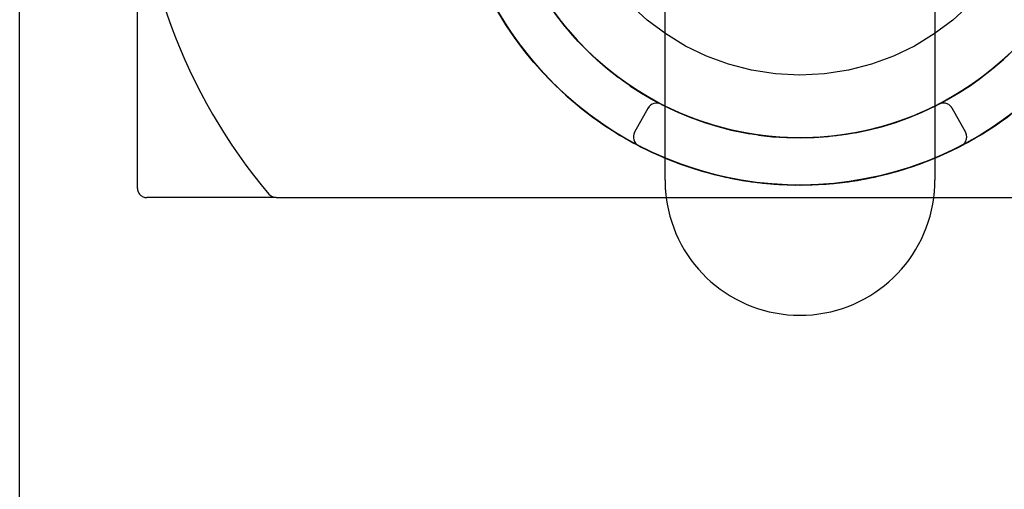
# Model space of a CAD drawing. Header units: inches. Extents: x 0 to 162, y 0 to 105.
# Tile 51 of 80: x 61.43 to 62.456, y 99.592 to 100.081. Entities that reach past the tile are written whole.
import ezdxf

# ---------------------------------------------------------------- set-up
doc = ezdxf.new("R2010")
doc.units = ezdxf.units.IN
doc.header["$LTSCALE"] = 8.904762
doc.header["$MEASUREMENT"] = 0
doc.linetypes.add('HIDDEN', pattern=[0.2, 0.1, -0.1])
doc.layers.get('0').update_dxf_attribs({"linetype": 'CONTINUOUS'})
doc.layers.add('DEFAULT_2', color=8, linetype='HIDDEN')

msp = doc.modelspace()

# ---------------------------------------------------------------- linework, layer by layer
at = {"color": 7, "linetype": 'Continuous'}
for p, q in [((61.4304, 99.1485), (61.4304, 102.1485)), ((61.9258, 100.0938), (61.9348, 100.0787)), ((61.9962, 100.0769), (61.9867, 100.0895)), ((61.9346, 100.0792), (61.9443, 100.0645)), ((62.0061, 100.065), (61.996, 100.0772)), ((61.944, 100.0649), (61.9544, 100.0508)), ((62.0166, 100.0537), (62.0058, 100.0654)), ((62.0276, 100.0429), (62.0163, 100.054)), ((61.9541, 100.0512), (61.9651, 100.0375)), ((62.0391, 100.0327), (62.0273, 100.0432)), ((61.9648, 100.0379), (61.9765, 100.0248)), ((62.0511, 100.023), (62.0388, 100.0329)), ((62.4561, 100.0409), (62.4441, 100.0305)), ((61.9761, 100.0252), (61.9884, 100.0126)), ((62.0636, 100.0139), (62.0511, 100.023)), ((62.4444, 100.0307), (62.432, 100.0209)), ((61.988, 100.0129), (62.0009, 100.001)), ((62.4198, 100.0122), (62.4064, 100.0037)), ((62.4323, 100.0212), (62.4194, 100.012)), ((62.0005, 100.0013), (62.0139, 99.99)), ((62.0898, 99.9977), (62.0761, 100.0057)), ((62.4068, 100.0039), (62.3931, 99.996)), ((62.0981, 99.9933), (62.0894, 99.9979)), ((62.1035, 99.9905), (62.1008, 99.9919)), ((62.1067, 99.9889), (62.1028, 99.9909)), ((62.1174, 99.984), (62.1031, 99.9907)), ((62.3935, 99.9962), (62.3793, 99.989)), ((62.0135, 99.9903), (62.0274, 99.9796)), ((62.0847, 99.9892), (62.0706, 99.9639)), ((62.1135, 99.9858), (62.1051, 99.9898)), ((62.1162, 99.9846), (62.1059, 99.9894)), ((62.1086, 99.9881), (62.1067, 99.9889)), ((62.1246, 99.981), (62.1108, 99.987)), ((62.111, 99.9869), (62.1108, 99.987)), ((62.1251, 99.9808), (62.111, 99.9869)), ((62.1269, 99.9801), (62.1135, 99.9858)), ((62.1304, 99.9787), (62.1162, 99.9846)), ((62.1317, 99.9782), (62.1171, 99.9842)), ((62.1379, 99.976), (62.1246, 99.981)), ((62.125, 99.9809), (62.1246, 99.981)), ((62.1386, 99.9758), (62.125, 99.9809)), ((62.3657, 99.9829), (62.3509, 99.977)), ((62.3798, 99.9892), (62.3653, 99.9827)), ((62.4472, 99.9716), (62.4615, 99.9817)), ((62.027, 99.9798), (62.0414, 99.9698)), ((62.1405, 99.9751), (62.1269, 99.9801)), ((62.135, 99.9771), (62.1304, 99.9787)), ((62.1463, 99.9732), (62.1313, 99.9784)), ((62.1365, 99.9765), (62.1351, 99.977)), ((62.1517, 99.9715), (62.1379, 99.976)), ((62.1394, 99.9755), (62.1386, 99.9758)), ((62.1394, 99.9755), (62.1388, 99.9757)), ((62.1444, 99.9739), (62.1394, 99.9755)), ((62.1544, 99.9707), (62.1405, 99.9751)), ((62.1611, 99.9688), (62.1459, 99.9733)), ((62.156, 99.9703), (62.1481, 99.9726)), ((62.1657, 99.9676), (62.1517, 99.9715)), ((62.1543, 99.9707), (62.1528, 99.9712)), ((62.1692, 99.9667), (62.1541, 99.9708)), ((62.3368, 99.9723), (62.3219, 99.968)), ((62.4328, 99.9623), (62.4476, 99.9718)), ((62.0553, 99.961), (62.0707, 99.9523)), ((62.1597, 99.9692), (62.1568, 99.97)), ((62.1688, 99.9669), (62.1597, 99.9692)), ((62.167, 99.9673), (62.16, 99.9692)), ((62.1761, 99.9652), (62.1607, 99.9689)), ((62.1688, 99.9669), (62.1646, 99.9679)), ((62.1798, 99.9644), (62.1657, 99.9676)), ((62.1685, 99.9669), (62.167, 99.9673)), ((62.1824, 99.9639), (62.1685, 99.9669)), ((62.1845, 99.9635), (62.1692, 99.9667)), ((62.1912, 99.9623), (62.1757, 99.9653)), ((62.1944, 99.9618), (62.1797, 99.9644)), ((62.1898, 99.9625), (62.1798, 99.9645)), ((62.1882, 99.9629), (62.1824, 99.9639)), ((62.1908, 99.9624), (62.1838, 99.9636)), ((62.1997, 99.961), (62.1843, 99.9635)), ((62.1967, 99.9614), (62.1887, 99.9628)), ((62.205, 99.9603), (62.1898, 99.9625)), ((62.1957, 99.9616), (62.1944, 99.9618)), ((62.21, 99.9597), (62.1957, 99.9616)), ((62.215, 99.9592), (62.1995, 99.961)), ((62.2918, 99.9618), (62.276, 99.9597)), ((62.307, 99.9646), (62.2913, 99.9617)), ((62.322, 99.9681), (62.3064, 99.9644)), ((62.418, 99.9538), (62.4332, 99.9626)), ((62.062, 99.9571), (62.0748, 99.9502)), ((62.0702, 99.9525), (62.0748, 99.9502)), ((62.0702, 99.9525), (62.0748, 99.9502)), ((62.0747, 99.9501), (62.0896, 99.9428)), ((62.2458, 99.958), (62.2298, 99.9583)), ((62.2612, 99.9585), (62.2452, 99.958)), ((62.2765, 99.9598), (62.2606, 99.9585)), ((62.4029, 99.946), (62.4185, 99.954)), ((62.1055, 99.9359), (62.0893, 99.943)), ((62.0893, 99.943), (62.0896, 99.9428)), ((62.0898, 99.9428), (62.1014, 99.9376)), ((62.104, 99.9365), (62.0911, 99.9422)), ((62.3874, 99.9388), (62.4033, 99.9462)), ((62.101, 99.9378), (62.1171, 99.9314)), ((62.1191, 99.9307), (62.104, 99.9365)), ((62.105, 99.9361), (62.1214, 99.9299)), ((62.124, 99.9289), (62.1088, 99.9346)), ((62.1171, 99.9314), (62.1332, 99.9259)), ((62.1171, 99.9314), (62.1182, 99.931)), ((62.1344, 99.9255), (62.1191, 99.9307)), ((62.1209, 99.93), (62.1376, 99.9245)), ((62.3555, 99.9268), (62.372, 99.9326)), ((62.3716, 99.9325), (62.3878, 99.939)), ((62.1394, 99.924), (62.124, 99.9289)), ((62.1288, 99.9274), (62.1332, 99.9259)), ((62.1332, 99.9259), (62.1414, 99.9235)), ((62.1332, 99.9259), (62.1339, 99.9257)), ((62.15, 99.9211), (62.1344, 99.9255)), ((62.1371, 99.9247), (62.154, 99.92)), ((62.155, 99.9198), (62.1394, 99.924)), ((62.1496, 99.9212), (62.1658, 99.9172)), ((62.1496, 99.9212), (62.1499, 99.9211)), ((62.1499, 99.9211), (62.1662, 99.9172)), ((62.1536, 99.9201), (62.168, 99.9168)), ((62.1707, 99.9162), (62.155, 99.9198)), ((62.3226, 99.9178), (62.3396, 99.922)), ((62.3392, 99.9219), (62.356, 99.927)), ((62.1816, 99.9142), (62.1657, 99.9173)), ((62.1658, 99.9172), (62.1662, 99.9172)), ((62.1662, 99.9172), (62.1816, 99.9142)), ((62.1702, 99.9163), (62.1875, 99.9132)), ((62.1976, 99.9118), (62.1816, 99.9142)), ((62.187, 99.9133), (62.2044, 99.911)), ((62.2039, 99.9111), (62.2214, 99.9096)), ((62.2209, 99.9097), (62.2384, 99.909)), ((62.238, 99.909), (62.2555, 99.9092)), ((62.255, 99.9092), (62.2725, 99.9102)), ((62.272, 99.9102), (62.2895, 99.912)), ((62.289, 99.9119), (62.3063, 99.9146)), ((62.3059, 99.9145), (62.3231, 99.9179)), ((61.6976, 99.896), (62.9229, 99.896))]:
    msp.add_line(p, q, dxfattribs=at)
at = {"linetype": 'HIDDEN'}
for p, q in [((62.1024, 99.914), (62.1024, 100.383)), ((62.3834, 100.383), (62.3834, 99.914))]:
    msp.add_line(p, q, dxfattribs=at)
at = {"color": 7, "linetype": 'Continuous'}
for points in [[(62.0088, 100.062), (61.9994, 100.073), (61.9904, 100.0843), (61.982, 100.0961), (61.9742, 100.1083), (61.9668, 100.1208), (61.9601, 100.1337), (61.954, 100.1468), (61.9485, 100.1602), (61.9436, 100.1738), (61.9393, 100.1877), (61.9357, 100.2017), (61.9328, 100.2159), (61.9304, 100.2302), (61.9288, 100.2446), (61.9278, 100.259), (61.9274, 100.2735)], [(62.0981, 99.9933), (62.093, 99.9959), (62.0796, 100.0035), (62.0667, 100.0118), (62.0541, 100.0208), (62.042, 100.0303), (62.0304, 100.0404), (62.0192, 100.051), (62.0086, 100.0622), (61.9986, 100.0739), (61.9892, 100.0861), (61.9803, 100.0987), (61.9721, 100.1117), (61.9645, 100.1251), (61.9576, 100.1389), (61.9514, 100.153), (61.9458, 100.1674), (61.941, 100.182), (61.9369, 100.1968), (61.9335, 100.2119), (61.9309, 100.227), (61.929, 100.2423), (61.9278, 100.2577), (61.9274, 100.2731)], [(62.111, 99.9869), (62.0975, 99.9935), (62.084, 100.001), (62.0709, 100.0091), (62.0582, 100.0178), (62.0459, 100.0271), (62.0341, 100.037), (62.0228, 100.0475), (62.012, 100.0585), (62.0018, 100.07), (61.9922, 100.082), (61.9831, 100.0945), (61.9747, 100.1074), (61.9669, 100.1207), (61.9598, 100.1344), (61.9533, 100.1483), (61.9476, 100.1626), (61.9425, 100.1772), (61.9382, 100.192), (61.9345, 100.2069), (61.9317, 100.2221), (61.9295, 100.2373), (61.9281, 100.2527), (61.9275, 100.2681)], [(62.0981, 99.9933), (62.0886, 99.9983), (62.0754, 100.0062), (62.0625, 100.0147), (62.0501, 100.0238), (62.0381, 100.0335), (62.0267, 100.0438), (62.0157, 100.0546), (62.0053, 100.066), (61.9955, 100.0778), (61.9862, 100.0901), (61.9776, 100.1029), (61.9695, 100.116), (61.9622, 100.1296), (61.9555, 100.1434), (61.9495, 100.1576), (61.9442, 100.1721), (61.9396, 100.1868), (61.9357, 100.2017), (61.9326, 100.2168), (61.9302, 100.232)], [(62.5834, 100.1433), (62.5773, 100.1283), (62.5705, 100.1137), (62.5631, 100.0993), (62.5551, 100.0853), (62.5464, 100.0716), (62.5372, 100.0584), (62.5274, 100.0455), (62.517, 100.0331), (62.5061, 100.0212), (62.4946, 100.0098), (62.4827, 99.9989), (62.4703, 99.9886), (62.4574, 99.9788), (62.4441, 99.9695), (62.4305, 99.9609), (62.4164, 99.9529), (62.402, 99.9455), (62.3873, 99.9388)], [(61.9253, 100.0948), (61.934, 100.08), (61.9435, 100.0657), (61.9536, 100.0518), (61.9643, 100.0385), (61.9757, 100.0256), (61.9876, 100.0133), (62.0002, 100.0016), (62.0132, 99.9905), (62.0268, 99.98), (62.0408, 99.9702), (62.0558, 99.9607)], [(62.0748, 99.9502), (62.0651, 99.9553), (62.0511, 99.9635), (62.0376, 99.9724), (62.0244, 99.9818), (62.0117, 99.9917), (61.9995, 100.0023), (61.9877, 100.0133), (61.9764, 100.0249), (61.9656, 100.037), (61.9554, 100.0495), (61.9458, 100.0624), (61.9367, 100.0758), (61.9282, 100.0896)], [(61.9291, 100.0881), (61.9382, 100.0735), (61.9479, 100.0594), (61.9583, 100.0458), (61.9694, 100.0326), (61.981, 100.02), (61.9932, 100.008), (62.006, 99.9966), (62.0192, 99.9857), (62.033, 99.9755), (62.0473, 99.966), (62.062, 99.9571)], [(62.0514, 100.0228), (62.0401, 100.0318), (62.0292, 100.0414), (62.0188, 100.0515)], [(62.4599, 100.0445), (62.4485, 100.0342), (62.4366, 100.0244), (62.4242, 100.0152), (62.4114, 100.0067), (62.3981, 99.9988), (62.3846, 99.9916), (62.3706, 99.985), (62.3564, 99.9791), (62.3419, 99.9739), (62.3271, 99.9694), (62.3122, 99.9657), (62.2971, 99.9627), (62.2819, 99.9604), (62.2665, 99.9589), (62.2511, 99.9581), (62.2357, 99.9581), (62.2204, 99.9588), (62.205, 99.9603)], [(62.4636, 100.048), (62.4523, 100.0375), (62.4405, 100.0275), (62.4283, 100.0182), (62.4156, 100.0094), (62.4025, 100.0013), (62.389, 99.9939), (62.3752, 99.9871), (62.3611, 99.9809), (62.3466, 99.9755), (62.332, 99.9708), (62.3171, 99.9668), (62.302, 99.9636), (62.2868, 99.9611), (62.2715, 99.9593), (62.2562, 99.9583), (62.2408, 99.958), (62.2254, 99.9585), (62.21, 99.9597)], [(62.4609, 100.0454), (62.4502, 100.0357), (62.4391, 100.0264), (62.4276, 100.0176), (62.4156, 100.0094), (62.4033, 100.0018), (62.3907, 99.9947), (62.3777, 99.9882), (62.3645, 99.9823), (62.351, 99.9771)], [(62.0765, 100.0055), (62.0633, 100.0142), (62.0508, 100.0233)], [(62.0981, 99.9933), (62.0877, 99.9989), (62.0752, 100.0063), (62.0631, 100.0143)], [(62.1351, 99.977), (62.1208, 99.9826), (62.1165, 99.9845)], [(62.1646, 99.9679), (62.1497, 99.9721), (62.1449, 99.9737)], [(62.3373, 99.9724), (62.3233, 99.9684), (62.3093, 99.965), (62.295, 99.9623), (62.2807, 99.9603), (62.2663, 99.9589)], [(62.3514, 99.9772), (62.3363, 99.9721), (62.3215, 99.9679)], [(62.2084, 99.9599), (62.194, 99.9618), (62.1912, 99.9623)], [(62.2304, 99.9582), (62.2144, 99.9593), (62.1991, 99.9611)], [(62.2518, 99.9581), (62.2373, 99.958), (62.2228, 99.9586), (62.2084, 99.9599)], [(62.1088, 99.9346), (62.0939, 99.9408), (62.0793, 99.9478), (62.077, 99.949)], [(62.3724, 99.9327), (62.3571, 99.9273), (62.3417, 99.9226), (62.326, 99.9186), (62.3102, 99.9153), (62.2943, 99.9126), (62.2782, 99.9107), (62.2621, 99.9095), (62.2459, 99.909), (62.2298, 99.9092), (62.2136, 99.9102), (62.1976, 99.9118)], [(62.1599, 99.9187), (62.1648, 99.9175), (62.1652, 99.9174)]]:
    msp.add_lwpolyline(points, dxfattribs=at)
for centre, radius, start, end in [((62.1319, 100.2735), 0.579, 180, 220.2351), ((62.0935, 99.9843), 0.01, 62.6622, 150.9016), ((62.0794, 99.959), 0.01, 150.9017, 242.5181), ((61.6976, 99.906), 0.01, 220.2351, 270), ((62.2429, 99.914), 0.1405, 187.4888, 352.5112)]:
    msp.add_arc(centre, radius, start, end, dxfattribs=at)
at = {"linetype": 'HIDDEN'}
for start, end in [(180, 187.4888), (352.5112, 360)]:
    msp.add_arc((62.2429, 99.914), 0.1405, start, end, dxfattribs=at)
at = {"layer": 'DEFAULT_2', "color": 8, "linetype": 'HIDDEN'}
for p, q in [((61.5529, 100.2735), (61.5529, 99.906)), ((61.9339, 100.0803), (61.9427, 100.0668)), ((61.9348, 100.0787), (61.935, 100.0785)), ((61.9434, 100.0659), (61.9435, 100.0657)), ((61.9443, 100.0645), (61.9445, 100.0643)), ((61.9535, 100.052), (61.9536, 100.0518)), ((61.9544, 100.0508), (61.9546, 100.0505)), ((61.9642, 100.0386), (61.9643, 100.0385)), ((61.9651, 100.0375), (61.9653, 100.0373)), ((61.9756, 100.0258), (61.9757, 100.0256)), ((61.9764, 100.0249), (61.9767, 100.0246)), ((61.9765, 100.0248), (61.9767, 100.0245)), ((61.9875, 100.0135), (61.9876, 100.0133)), ((61.9884, 100.0126), (61.9887, 100.0123)), ((62, 100.0018), (62.0002, 100.0016)), ((62.0009, 100.001), (62.0013, 100.0006)), ((62.4156, 100.0094), (62.4155, 100.0094)), ((62.0131, 99.9906), (62.0132, 99.9905)), ((62.0905, 99.9973), (62.1008, 99.9919)), ((62.093, 99.9959), (62.0924, 99.9962)), ((62.1022, 99.9911), (62.0981, 99.9933)), ((62.1004, 99.992), (62.0981, 99.9933)), ((62.1051, 99.9898), (62.1004, 99.992)), ((62.1059, 99.9894), (62.1022, 99.9911)), ((62.389, 99.9939), (62.3889, 99.9938)), ((62.0139, 99.99), (62.0144, 99.9895)), ((62.0141, 99.9898), (62.028, 99.9791)), ((62.1034, 99.9906), (62.1134, 99.9859)), ((62.1108, 99.987), (62.1107, 99.9871)), ((62.1112, 99.9868), (62.111, 99.9869)), ((62.1162, 99.9846), (62.1165, 99.9844)), ((62.1253, 99.9808), (62.1251, 99.9808)), ((62.4012, 99.9892), (62.4153, 99.9639)), ((62.0266, 99.9801), (62.0268, 99.98)), ((62.0277, 99.9794), (62.0421, 99.9693)), ((62.1299, 99.9789), (62.1304, 99.9787)), ((62.1388, 99.9757), (62.1322, 99.9782)), ((62.145, 99.9736), (62.135, 99.9771)), ((62.1394, 99.9755), (62.1393, 99.9755)), ((62.1405, 99.9751), (62.1397, 99.9754)), ((62.1481, 99.9726), (62.145, 99.9736)), ((62.1568, 99.97), (62.156, 99.9703)), ((62.4306, 99.961), (62.4452, 99.9703)), ((62.4451, 99.9702), (62.4593, 99.9801)), ((62.0417, 99.9696), (62.0566, 99.9602)), ((62.0561, 99.9605), (62.0716, 99.9518)), ((62.1792, 99.9645), (62.1688, 99.9669)), ((62.1747, 99.9655), (62.1688, 99.9669)), ((62.1694, 99.9667), (62.1692, 99.9667)), ((62.1839, 99.9636), (62.174, 99.9657)), ((62.1798, 99.9645), (62.1747, 99.9655)), ((62.1797, 99.9644), (62.1789, 99.9646)), ((62.1887, 99.9628), (62.1882, 99.9629)), ((62.4157, 99.9525), (62.4308, 99.9611)), ((62.4226, 99.9563), (62.4373, 99.9651)), ((62.4293, 99.9602), (62.4442, 99.9696)), ((62.4373, 99.9651), (62.4422, 99.9684)), ((62.4438, 99.9693), (62.4441, 99.9695)), ((62.0687, 99.9534), (62.0839, 99.9455)), ((62.0707, 99.9523), (62.0709, 99.9521)), ((62.0716, 99.9518), (62.0738, 99.9507)), ((62.0748, 99.9502), (62.0862, 99.9444)), ((62.0748, 99.9502), (62.0855, 99.9448)), ((62.4004, 99.9448), (62.4159, 99.9526)), ((62.0839, 99.9455), (62.0995, 99.9384)), ((62.0853, 99.9448), (62.0898, 99.9428)), ((62.0925, 99.9415), (62.101, 99.9379)), ((62.3848, 99.9377), (62.4006, 99.9448)), ((62.4019, 99.9455), (62.402, 99.9455)), ((62.0995, 99.9384), (62.1084, 99.9348)), ((62.1014, 99.9376), (62.1025, 99.9371)), ((62.1014, 99.9376), (62.1017, 99.9375)), ((62.1025, 99.9371), (62.1105, 99.934)), ((62.1039, 99.9366), (62.104, 99.9365)), ((62.1083, 99.9348), (62.1088, 99.9346)), ((62.1104, 99.934), (62.1154, 99.932)), ((62.1154, 99.932), (62.1245, 99.9289)), ((62.117, 99.9315), (62.1172, 99.9314)), ((62.118, 99.9311), (62.1182, 99.931)), ((62.119, 99.9307), (62.1191, 99.9307)), ((62.3526, 99.9259), (62.369, 99.9315)), ((62.3688, 99.9314), (62.3849, 99.9378)), ((62.3872, 99.9388), (62.3873, 99.9388)), ((62.124, 99.9289), (62.1243, 99.9288)), ((62.1263, 99.9283), (62.1316, 99.9264)), ((62.1291, 99.9273), (62.1407, 99.9236)), ((62.1316, 99.9264), (62.1408, 99.9237)), ((62.1331, 99.9259), (62.1332, 99.9259)), ((62.1331, 99.9259), (62.1334, 99.9259)), ((62.1332, 99.9259), (62.1338, 99.9257)), ((62.1337, 99.9258), (62.1339, 99.9257)), ((62.1344, 99.9255), (62.1348, 99.9254)), ((62.1407, 99.9236), (62.1572, 99.9192)), ((62.1414, 99.9235), (62.1496, 99.9212)), ((62.1427, 99.9232), (62.1481, 99.9216)), ((62.1481, 99.9216), (62.1573, 99.9193)), ((62.1496, 99.9212), (62.1496, 99.9212)), ((62.1496, 99.9212), (62.1496, 99.9212)), ((62.1497, 99.9211), (62.15, 99.9211)), ((62.1498, 99.9211), (62.1667, 99.917)), ((62.15, 99.9211), (62.1502, 99.921)), ((62.1572, 99.9192), (62.174, 99.9156)), ((62.3191, 99.917), (62.3363, 99.9212)), ((62.3361, 99.9211), (62.3528, 99.9259)), ((62.3415, 99.9226), (62.3417, 99.9226)), ((62.357, 99.9273), (62.3571, 99.9273)), ((62.1652, 99.9174), (62.1741, 99.9157)), ((62.1656, 99.9173), (62.1662, 99.9172)), ((62.1657, 99.9173), (62.1663, 99.9172)), ((62.174, 99.9156), (62.1795, 99.9146)), ((62.1814, 99.9142), (62.1816, 99.9142)), ((62.1816, 99.9142), (62.1835, 99.9139)), ((62.1816, 99.9142), (62.1816, 99.9142)), ((62.1831, 99.9139), (62.2004, 99.9115)), ((62.1974, 99.9119), (62.1976, 99.9118)), ((62.2001, 99.9115), (62.2174, 99.9099)), ((62.2135, 99.9102), (62.2136, 99.9102)), ((62.2171, 99.9099), (62.2345, 99.9091)), ((62.2296, 99.9092), (62.2298, 99.9092)), ((62.2343, 99.9091), (62.2516, 99.9091)), ((62.2514, 99.9091), (62.2687, 99.9099)), ((62.2685, 99.9099), (62.2858, 99.9115)), ((62.2781, 99.9107), (62.2782, 99.9107)), ((62.2855, 99.9115), (62.3028, 99.9139)), ((62.3024, 99.9139), (62.3196, 99.9172)), ((62.3101, 99.9152), (62.3102, 99.9153)), ((62.3259, 99.9186), (62.326, 99.9186)), ((61.6976, 99.896), (61.5629, 99.896))]:
    msp.add_line(p, q, dxfattribs=at)
for points in [[(61.8815, 100.2264), (61.8816, 100.2258), (61.8842, 100.2088), (61.8877, 100.192), (61.8919, 100.1754), (61.8969, 100.159), (61.9027, 100.1428), (61.9092, 100.127), (61.9164, 100.1114), (61.9244, 100.0963), (61.9331, 100.0815), (61.9425, 100.0671), (61.9525, 100.0532), (61.9632, 100.0398), (61.9745, 100.0269), (61.9864, 100.0146), (61.9989, 100.0028), (62.0119, 99.9916), (62.0254, 99.9811), (62.0394, 99.9711), (62.0538, 99.9619), (62.0687, 99.9534)], [(62.0415, 100.0307), (62.0299, 100.0408), (62.0188, 100.0515), (62.0082, 100.0627), (61.9982, 100.0744), (61.9888, 100.0866), (61.9799, 100.0992), (61.9717, 100.1123), (61.9642, 100.1257), (61.9573, 100.1395), (61.9511, 100.1536)], [(61.9066, 100.133), (61.9068, 100.1327), (61.9138, 100.117), (61.9215, 100.1017), (61.9299, 100.0868), (61.939, 100.0722), (61.9488, 100.0582), (61.9593, 100.0446), (61.9704, 100.0315), (61.9821, 100.0189), (61.9943, 100.007), (62.0071, 99.9956), (62.0205, 99.9848), (62.0343, 99.9746), (62.0486, 99.9651), (62.0633, 99.9563), (62.0784, 99.9482), (62.0939, 99.9409), (62.0939, 99.9408)], [(62.0576, 100.0182), (62.0454, 100.0275), (62.0336, 100.0375), (62.0223, 100.048), (62.0116, 100.059), (62.0014, 100.0705), (61.9918, 100.0826), (61.9828, 100.0951), (61.9744, 100.108), (61.9742, 100.1083)], [(62.0745, 100.0067), (62.0617, 100.0152), (62.0493, 100.0244), (62.0374, 100.0342), (62.0259, 100.0445), (62.015, 100.0553), (62.0047, 100.0667), (61.9948, 100.0786), (61.9856, 100.0909)], [(62.0015, 100.0705), (62.011, 100.0596), (62.0211, 100.0492), (62.0316, 100.0392), (62.0426, 100.0298), (62.054, 100.0208)], [(62.4437, 100.0301), (62.4547, 100.0396), (62.4652, 100.0496), (62.4752, 100.06), (62.4848, 100.0709)], [(61.9522, 100.0537), (61.9622, 100.041), (61.9728, 100.0288), (61.9839, 100.0171), (61.9955, 100.0058), (62.0076, 99.9951)], [(62.4592, 100.0438), (62.4478, 100.0335), (62.4358, 100.0238), (62.4234, 100.0147), (62.4105, 100.0062), (62.3973, 99.9983), (62.3837, 99.9911), (62.3697, 99.9846), (62.3555, 99.9787), (62.3409, 99.9736), (62.3262, 99.9692), (62.3112, 99.9655), (62.2961, 99.9625), (62.2809, 99.9603), (62.2655, 99.9588), (62.2502, 99.9581), (62.2347, 99.9581), (62.2194, 99.9589), (62.204, 99.9604), (62.1888, 99.9627), (62.1737, 99.9657), (62.1588, 99.9694), (62.156, 99.9703)], [(62.4636, 100.048), (62.4631, 100.0475), (62.4518, 100.037), (62.44, 100.0271), (62.4277, 100.0178), (62.415, 100.0091), (62.4019, 100.001), (62.3884, 99.9935), (62.3746, 99.9868), (62.3604, 99.9807), (62.346, 99.9753), (62.3313, 99.9706), (62.3165, 99.9667), (62.3014, 99.9635), (62.2862, 99.961), (62.2709, 99.9592), (62.2555, 99.9582), (62.2401, 99.958), (62.2247, 99.9585), (62.2094, 99.9598), (62.1967, 99.9615)], [(62.4667, 100.051), (62.4555, 100.0404), (62.4439, 100.0303), (62.4318, 100.0208), (62.4192, 100.0118), (62.4063, 100.0035), (62.3929, 99.9959), (62.3792, 99.9889), (62.3651, 99.9826), (62.3645, 99.9823)], [(62.0926, 99.9961), (62.0791, 100.0039), (62.0661, 100.0122), (62.0536, 100.0212), (62.0415, 100.0307)], [(62.0975, 99.9935), (62.0969, 99.9939), (62.0834, 100.0013), (62.0703, 100.0094), (62.0576, 100.0182)], [(62.0658, 100.0124), (62.078, 100.0046), (62.0905, 99.9973)], [(62.3831, 99.9908), (62.3959, 99.9975), (62.4084, 100.0049), (62.4206, 100.0127), (62.4323, 100.0212)], [(62.144, 99.9739), (62.1295, 99.9791), (62.1153, 99.985), (62.1013, 99.9916), (62.0877, 99.9988), (62.0745, 100.0067)], [(62.1067, 99.9889), (62.1061, 99.9892), (62.0981, 99.9933)], [(62.0202, 99.985), (62.0332, 99.9754), (62.0466, 99.9664), (62.0605, 99.958)], [(62.1351, 99.977), (62.1345, 99.9772), (62.1202, 99.9829), (62.1086, 99.9881)], [(62.1133, 99.9329), (62.1258, 99.9283), (62.1422, 99.9232), (62.1587, 99.9189), (62.1755, 99.9153), (62.1924, 99.9125), (62.2095, 99.9105), (62.2266, 99.9094), (62.2437, 99.909), (62.2609, 99.9094), (62.278, 99.9107), (62.295, 99.9127), (62.3119, 99.9156), (62.3287, 99.9192), (62.3452, 99.9236), (62.3616, 99.9288), (62.3776, 99.9348), (62.3934, 99.9415), (62.4089, 99.9489), (62.4239, 99.9571), (62.4386, 99.966), (62.4529, 99.9755), (62.4667, 99.9857)], [(62.16, 99.9187), (62.168, 99.9168), (62.1848, 99.9137), (62.2018, 99.9113), (62.2189, 99.9098), (62.236, 99.9091), (62.2532, 99.9091), (62.2703, 99.91), (62.2873, 99.9117), (62.3043, 99.9142), (62.3211, 99.9175), (62.3378, 99.9216), (62.3542, 99.9264), (62.3704, 99.932), (62.3864, 99.9384), (62.402, 99.9455), (62.4172, 99.9534), (62.4321, 99.9619), (62.4465, 99.9711), (62.4605, 99.9811)], [(62.3009, 99.9634), (62.315, 99.9663), (62.3291, 99.97), (62.3429, 99.9742), (62.3565, 99.9792), (62.3699, 99.9847)], [(62.4437, 99.9694), (62.4516, 99.9746), (62.4654, 99.9848)], [(62.0407, 99.9703), (62.0551, 99.9611), (62.07, 99.9526), (62.0702, 99.9525)], [(62.135, 99.9771), (62.1435, 99.9741), (62.1574, 99.9698), (62.1714, 99.9662), (62.1856, 99.9633), (62.1908, 99.9624)], [(62.1646, 99.9679), (62.1639, 99.9681), (62.1491, 99.9723), (62.1365, 99.9765)], [(62.1541, 99.9708), (62.1539, 99.9708), (62.1444, 99.9739)], [(62.351, 99.9771), (62.3508, 99.977), (62.3362, 99.9721)], [(62.1867, 99.9134), (62.1985, 99.9117), (62.2156, 99.91), (62.2327, 99.9091), (62.2499, 99.9091), (62.267, 99.9098), (62.2841, 99.9113), (62.3011, 99.9137), (62.3179, 99.9168), (62.3346, 99.9207), (62.3511, 99.9254), (62.3674, 99.9309), (62.3833, 99.9371), (62.399, 99.9441), (62.4143, 99.9518), (62.4298, 99.9605)], [(62.3215, 99.9679), (62.3213, 99.9679), (62.3063, 99.9644), (62.2912, 99.9617), (62.2759, 99.9597), (62.2605, 99.9585), (62.2451, 99.958), (62.2297, 99.9583), (62.2144, 99.9593), (62.1991, 99.9611), (62.1908, 99.9624)], [(62.1997, 99.961), (62.1999, 99.9609), (62.2143, 99.9593), (62.2288, 99.9583), (62.2432, 99.958), (62.2577, 99.9583), (62.2722, 99.9594)], [(62.0605, 99.958), (62.0746, 99.9502), (62.0891, 99.943), (62.0911, 99.9422)], [(62.0748, 99.9502), (62.0869, 99.9441), (62.0934, 99.9412)], [(62.0748, 99.9502), (62.077, 99.9489), (62.0925, 99.9415)], [(62.1867, 99.9134), (62.1909, 99.9127), (62.2079, 99.9107), (62.225, 99.9094), (62.2422, 99.909), (62.2593, 99.9094), (62.2764, 99.9105), (62.2935, 99.9125), (62.3104, 99.9153), (62.3272, 99.9189), (62.3437, 99.9232), (62.3601, 99.9283), (62.3762, 99.9342), (62.392, 99.9409), (62.4075, 99.9482), (62.4226, 99.9563)], [(62.3357, 99.921), (62.3521, 99.9257), (62.3683, 99.9312), (62.3841, 99.9375), (62.3997, 99.9444), (62.4149, 99.9521)], [(62.1009, 99.9378), (62.1169, 99.9315), (62.1171, 99.9314)], [(62.105, 99.9362), (62.1097, 99.9342), (62.1131, 99.933)], [(62.1133, 99.9329), (62.1185, 99.9309), (62.1191, 99.9307)], [(62.1171, 99.9314), (62.1176, 99.9312), (62.1288, 99.9274)], [(62.1431, 99.923), (62.1513, 99.9207), (62.1579, 99.9192)], [(62.2458, 99.909), (62.2619, 99.9095), (62.2621, 99.9095)]]:
    msp.add_lwpolyline(points, dxfattribs=at)
msp.add_circle((62.2429, 100.2735), 0.25, dxfattribs=at)
for centre, start, end in [((62.3924, 99.9843), 29.0984, 117.3378), ((62.4065, 99.959), 297.4819, 29.0983), ((61.5629, 99.906), 180, 270)]:
    msp.add_arc(centre, 0.01, start, end, dxfattribs=at)

doc.saveas('drawing.dxf')
